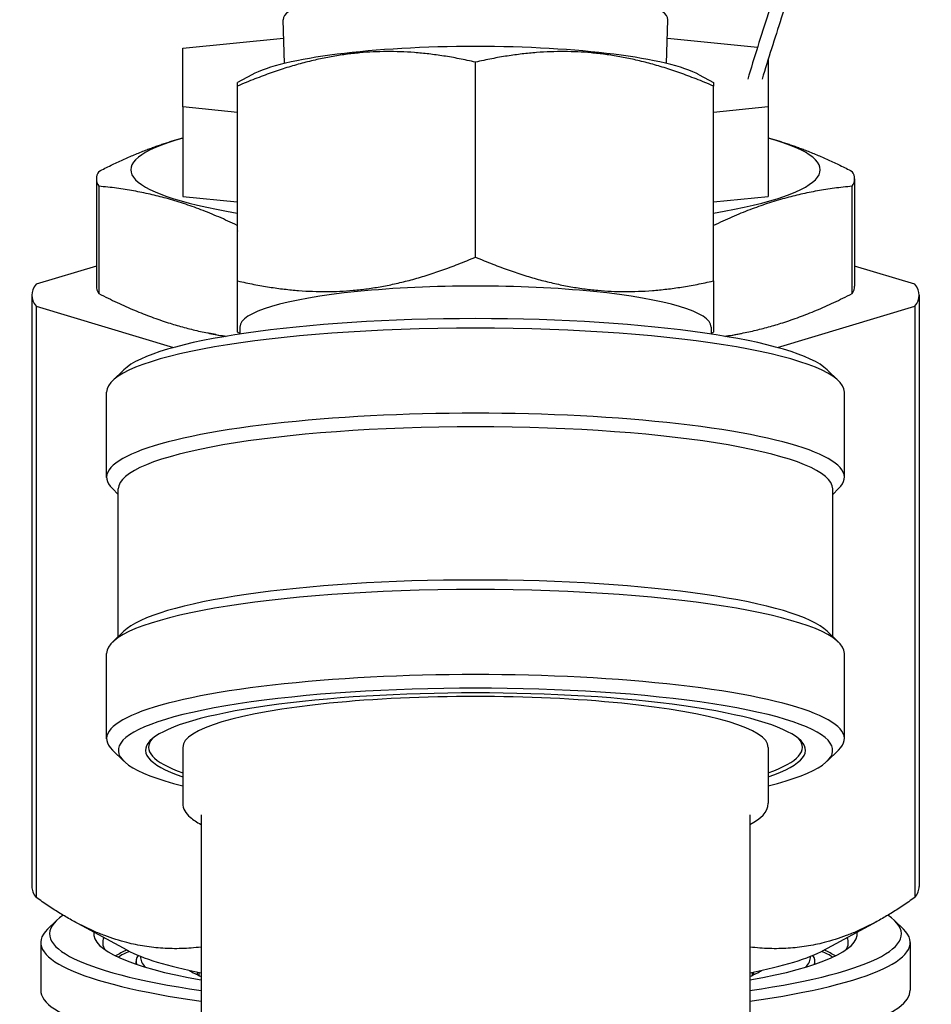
# Model space of a CAD drawing. Header units: inches. Extents: x 24 to 1128, y -74 to 748.
# Tile 80 of 256: x 391.68 to 394.79, y 209.48 to 212.84. Entities that reach past the tile are written whole.
import ezdxf

# ---------------------------------------------------------------- set-up
doc = ezdxf.new("R2010")
doc.units = ezdxf.units.IN
doc.header["$LTSCALE"] = 32
doc.header["$MEASUREMENT"] = 0
doc.layers.add('Visible (ANSI)', color=7, linetype='Continuous', lineweight=30)

msp = doc.modelspace()

# ---------------------------------------------------------------- linework, layer by layer
at = {"layer": 'Visible (ANSI)'}
for p, q in [((392.5802, 212.6937), (392.57546, 212.84303)), ((393.8857, 212.6937), (393.89044, 212.84303)), ((392.23295, 212.74589), (392.57745, 212.78043)), ((393.88845, 212.78043), (394.19634, 212.74956)), ((392.23295, 212.54538), (392.23295, 212.74589)), ((393.23295, 212.03291), (393.23295, 212.6984)), ((394.23295, 212.70911), (394.23295, 212.54538)), ((392.46879, 212.65519), (392.42045, 212.62902)), ((393.99711, 212.65519), (394.04545, 212.62902)), ((392.42045, 211.95145), (392.42045, 212.61694)), ((394.04545, 211.95145), (394.04545, 212.61694)), ((392.23295, 212.54538), (392.23295, 212.24009)), ((392.42045, 212.52658), (392.23295, 212.54538)), ((394.23295, 212.54538), (394.04545, 212.52658)), ((394.23295, 212.54538), (394.23295, 212.24009)), ((391.93795, 212.30023), (391.93795, 211.93385)), ((394.52795, 212.30023), (394.52795, 211.93385)), ((391.94625, 212.27481), (391.94625, 211.90843)), ((392.42045, 212.28877), (392.41945, 212.28877)), ((392.41945, 212.28877), (392.41945, 212.12716)), ((394.51965, 211.90843), (394.51965, 212.27481)), ((392.23295, 212.24009), (392.41945, 212.22139)), ((394.04545, 212.22129), (394.23295, 212.24009)), ((392.42045, 212.12716), (392.41945, 212.12716)), ((392.41945, 212.12716), (392.41945, 212.12294)), ((392.41995, 212.12294), (392.41945, 212.12294)), ((392.41945, 212.12294), (392.41945, 212.12169)), ((392.41995, 212.12169), (392.41945, 212.12169)), ((392.41945, 212.12169), (392.41945, 212.11671)), ((392.42045, 212.11671), (392.41945, 212.11671)), ((392.41995, 212.12294), (392.41995, 212.12169)), ((391.93795, 212.0021), (391.73268, 211.94036)), ((394.73322, 211.94036), (394.52795, 212.0021)), ((391.7172, 211.90284), (391.7172, 209.88441)), ((394.7487, 211.90284), (394.7487, 209.88441)), ((391.73268, 211.86533), (391.73268, 209.8469)), ((391.73268, 211.86533), (392.20183, 211.72422)), ((394.26407, 211.72422), (394.73322, 211.86533)), ((394.73322, 211.86533), (394.73322, 209.8469)), ((392.42795, 211.79426), (392.42795, 211.77018)), ((394.03795, 211.79426), (394.03795, 211.77018)), ((392.34633, 211.76829), (392.3216, 211.77321)), ((392.42795, 211.77239), (392.42045, 211.77645)), ((394.03795, 211.77239), (394.04545, 211.77645)), ((394.11957, 211.76829), (394.1443, 211.77321)), ((392.03207, 211.64835), (391.99269, 211.61018)), ((394.43384, 211.64835), (394.47321, 211.61018)), ((391.97295, 211.28108), (391.97295, 211.5716)), ((394.49295, 211.28108), (394.49295, 211.5716)), ((392.01295, 211.22286), (391.99269, 211.2425)), ((392.01295, 210.73758), (392.01295, 211.24169)), ((394.45295, 211.22286), (394.47321, 211.2425)), ((394.45295, 210.73758), (394.45295, 211.24169)), ((392.03207, 210.75611), (391.99269, 210.71794)), ((394.43384, 210.75611), (394.47321, 210.71794)), ((391.97295, 210.38885), (391.97295, 210.67936)), ((394.49295, 210.38885), (394.49295, 210.67936)), ((392.03207, 210.3121), (391.99269, 210.35027)), ((392.23295, 210.3593), (392.23295, 210.16874)), ((394.23295, 210.3593), (394.23295, 210.16874)), ((394.43384, 210.3121), (394.47321, 210.35027)), ((392.29545, 210.12935), (392.29545, 209.43506)), ((394.17045, 210.12935), (394.17045, 209.43506)), ((391.80075, 209.76703), (391.77122, 209.7384)), ((392.04267, 209.66702), (391.86184, 209.76492)), ((394.42323, 209.66702), (394.60406, 209.76492)), ((394.66515, 209.76703), (394.69468, 209.7384)), ((391.74795, 209.69294), (391.74795, 209.53044)), ((394.71795, 209.69294), (394.71795, 209.53044)), ((392.07395, 209.6189), (392.07395, 209.62794)), ((394.39195, 209.6189), (394.39195, 209.62794)), ((392.28795, 209.59123), (392.28795, 209.58056)), ((394.17795, 209.59123), (394.17795, 209.58056))]:
    msp.add_line(p, q, dxfattribs=at)
for centre, major_axis, start_param, end_param in [((393.23295, 212.84366), (0.6575, 0), 6.2776751, 9.4302882), ((393.23295, 212.61263), (-0.8025, 0), 3.4519588, 5.9728192), ((393.23295, 212.33124), (-1.1775, 0), 5.7269652, 7.0912892), ((393.23295, 212.33124), (1.1775, 0), 5.4739074, 6.8394054), ((393.23295, 212.30023), (-1.295, 0), 6.1699186, 6.396452), ((393.23295, 212.30023), (1.295, 0), 6.1699186, 6.396452), ((393.23295, 211.90284), (-1.51575, 0), 6.1401736, 6.426197), ((393.23295, 211.93385), (-1.295, 0), 0, 0.1132667), ((393.23295, 211.79426), (0.805, 0), 0, 3.1415927), ((393.23295, 211.93385), (1.295, 0), 6.1699186, 6.2831853), ((393.23295, 211.90284), (1.51575, 0), 6.1401736, 6.426197), ((393.23295, 211.61099), (1.22, 0), 0.1772537, 2.9643389), ((393.23295, 211.5716), (-1.26, 0), 3.1415927, 6.2831853), ((393.23295, 211.90284), (-1.1775, 0), 0.718241, 0.7586355), ((393.23295, 211.90284), (-1.1775, 0), 2.3829572, 2.4233516), ((393.23295, 211.28108), (-1.26, 0), 2.9643389, 6.460439), ((393.23295, 211.24169), (-1.22, 0), 3.1415927, 6.2831853), ((393.23295, 210.71876), (-1.22, 0), 3.3188464, 6.1059316), ((393.23295, 210.67936), (-1.26, 0), 3.1415927, 6.2831853), ((393.23295, 210.38885), (1.26, 0), 6.1059316, 9.6020317), ((393.23295, 210.34945), (-1.22, 0), 2.5316347, 6.8931432), ((393.23295, 210.34945), (1.127, 0), 5.8038712, 9.9040921), ((393.23295, 210.3593), (1, 0), 0, 3.1415927), ((393.23295, 210.3593), (-1.117, 0), 6.130867, 6.7449781), ((393.23295, 210.3593), (1.117, 0), 5.8213925, 6.4355037), ((393.23295, 209.88441), (-1.51575, 0), 0, 0.1430117), ((393.23295, 209.88441), (1.51575, 0), 6.1401736, 6.2831853), ((393.23295, 209.72248), (-1.455, 0), 6.0288922, 7.1538349), ((393.23295, 209.72248), (1.455, 0), 5.4125357, 6.5374784), ((393.23295, 209.69294), (-1.485, 0), 6.1059316, 7.1707364), ((393.23295, 209.72248), (-1.3035, 0), 6.2583382, 7.0513062), ((393.23295, 209.69294), (-1.2735, 0), 6.2058592, 6.3950226), ((393.23295, 209.69294), (1.485, 0), 5.3956342, 6.460439), ((393.23295, 209.72248), (1.3035, 0), 5.5150644, 6.3080324), ((393.23295, 209.69294), (1.2735, 0), 6.171348, 6.3605114), ((393.23295, 209.58953), (-1.2735, 0), 5.9221916, 6.0191764), ((393.23295, 209.58362), (-1.2675, 0), 5.9146882, 6.0100155), ((393.23295, 209.73331), (-1.25, 0), 0.3103661, 0.7227342), ((393.23295, 209.62794), (-1.159, 0), 6.1770445, 6.3302805), ((393.23295, 209.64271), (-1.144, 0), 6.2677151, 6.4546656), ((393.23295, 209.73331), (1.25, 0), 5.5604511, 5.9728192), ((393.23295, 209.64271), (1.144, 0), 6.111705, 6.2986555), ((393.23295, 209.62794), (1.159, 0), 6.2360902, 6.3893261), ((393.23295, 209.58362), (1.2675, 0), 0.2731698, 0.3684971), ((393.23295, 209.58953), (1.2735, 0), 0.2640089, 0.3609937), ((393.23295, 209.64271), (-1.0105, 0), 0.2581104, 0.3824354), ((393.23295, 209.58362), (-0.9505, 0), 6.2318704, 6.2860787), ((393.23295, 209.64271), (1.0105, 0), 5.9007499, 6.0250749), ((393.23295, 209.58362), (0.9505, 0), 6.2802919, 6.3345002), ((393.23295, 209.53044), (-1.485, 0), 0, 0.9998791), ((393.23295, 209.53044), (1.485, 0), 5.3709582, 6.2831853)]:
    msp.add_ellipse(centre, major_axis=major_axis, ratio=0.1736482, start_param=start_param, end_param=end_param, dxfattribs=at)
for points, knots in [([(394.36394, 213.2407), (394.31752, 213.11477), (394.27369, 212.98867), (394.20832, 212.78847), (394.18495, 212.71403), (394.16263, 212.63991)], [0.12062607, 0.12062607, 0.12062607, 0.12062607, 0.22473655, 0.22473655, 0.28659595, 0.28659595, 0.28659595, 0.28659595]), ([(394.41405, 213.2407), (394.3656, 213.10991), (394.31995, 212.97892), (394.25467, 212.77901), (394.23285, 212.70968), (394.21194, 212.64063)], [6.39931142, 6.39931142, 6.39931142, 6.39931142, 6.50792186, 6.50792186, 6.56579286, 6.56579286, 6.56579286, 6.56579286]), ([(392.23295, 210.16874), (392.23295, 210.1501), (392.24353, 210.13369), (392.26851, 210.11183), (392.28081, 210.10396), (392.29545, 210.09644)], [1.57079633, 1.57079633, 1.57079633, 1.57079633, 1.7667788, 1.7667788, 1.89686282, 1.89686282, 1.89686282, 1.89686282])]:
    msp.add_open_spline(points, degree=3, knots=knots, dxfattribs=at)
for points, weights in [([(393.23295, 212.6984), (392.8267, 212.79103), (392.42045, 212.61694)], [1, 1.15470053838, 1]), ([(394.04545, 212.61694), (393.6392, 212.79103), (393.23295, 212.6984)], [1, 1.15470053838, 1]), ([(392.42045, 212.61694), (392.42045, 212.62902), (392.42045, 212.62902)], [1, 1.03218967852, 1.05098347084]), ([(394.04545, 212.62902), (394.04545, 212.62902), (394.04545, 212.61694)], [1.05098347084, 1.03218967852, 1]), ([(391.94625, 212.32565), (392.09573, 212.40207), (392.23295, 212.43989)], [1, 1.0504631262, 1.04466576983]), ([(394.23295, 212.43989), (394.37018, 212.40207), (394.51965, 212.32565)], [1.04466576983, 1.0504631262, 1]), ([(392.41945, 212.14096), (392.18582, 212.25319), (391.94625, 212.27481)], [1.01310370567, 1.08341598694, 1]), ([(394.51965, 212.27481), (394.27964, 212.25315), (394.04545, 212.14048)], [1, 1.08358285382, 1.01282178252]), ([(392.42045, 211.95145), (392.8267, 211.85882), (393.23295, 212.03291)], [1, 1.15470053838, 1]), ([(393.23295, 212.03291), (393.6392, 211.85882), (394.04545, 211.95145)], [1, 1.15470053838, 1]), ([(392.42045, 211.77645), (392.42045, 211.77645), (392.42045, 211.95145)], [1.05098347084, 1.12251085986, 1]), ([(394.04545, 211.95145), (394.04545, 211.77645), (394.04545, 211.77645)], [1, 1.12251085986, 1.05098347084]), ([(391.94625, 211.90843), (392.16876, 211.79466), (392.38169, 211.76275)], [1, 1.07701871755, 1.02298420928]), ([(394.08421, 211.76275), (394.29714, 211.79466), (394.51965, 211.90843)], [1.02298420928, 1.07701871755, 1]), ([(392.29545, 209.67752), (392.01408, 209.64339), (391.73268, 209.8469)], [2.21462982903, 2.38506305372, 2.21447559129]), ([(394.73322, 209.8469), (394.45182, 209.64339), (394.17045, 209.67752)], [2.21447559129, 2.38506305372, 2.21462982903])]:
    msp.add_rational_spline(points, weights, degree=2, dxfattribs=at)
msp.add_open_spline([(394.17045, 210.09644), (394.20716, 210.11529), (394.23295, 210.13773), (394.23295, 210.16874)], degree=3, dxfattribs=at)

doc.saveas('drawing.dxf')
